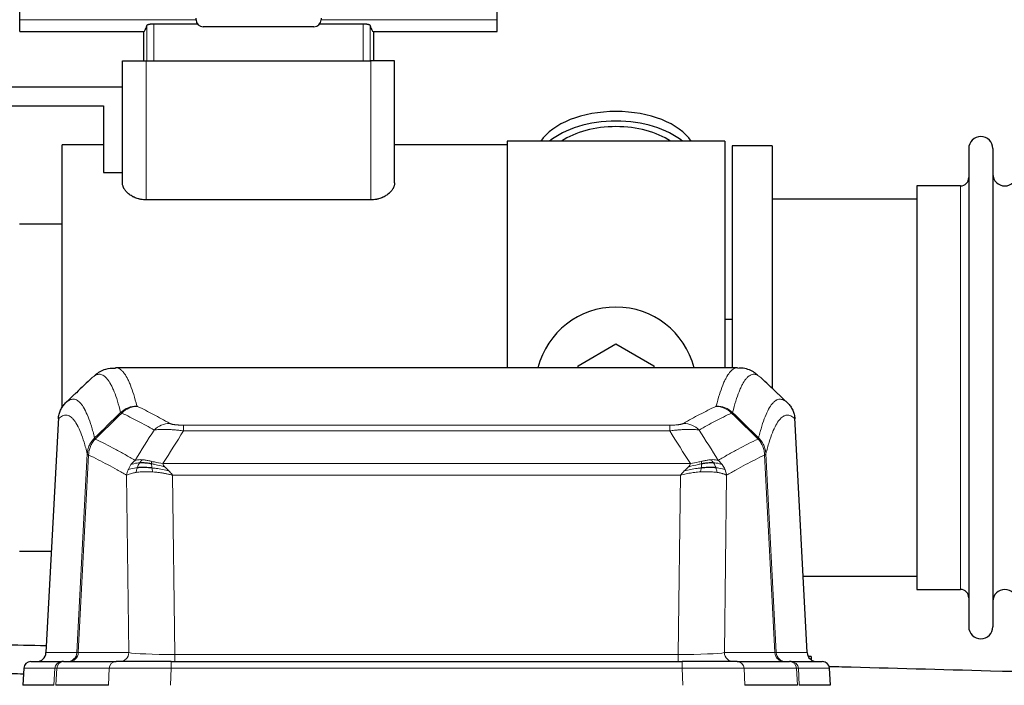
# Model space of a CAD drawing. Header units: inches. Extents: x 0 to 20790, y -12 to 14700.
# Tile 59 of 132: x 3150 to 3566, y 12148 to 12429. Entities that reach past the tile are written whole.
import ezdxf

# ---------------------------------------------------------------- set-up
doc = ezdxf.new("R2010")
doc.units = ezdxf.units.IN
doc.layers.add('1', color=7, linetype='Continuous', true_color=0xffffff)
doc.layers.add('254', color=7, linetype='Continuous', true_color=0xffffff)
doc.styles.add('latin_extended', font='simplex.shx')
doc.dimstyles.get("Standard").update_dxf_attribs({"dimtxt": 0.18, "dimasz": 0.18, "dimexe": 0.18, "dimexo": 0.0625, "dimgap": 0.09, "dimtad": 0, "dimtih": 1, "dimtoh": 1, "dimdec": 4, "dimzin": 0, "dimdsep": 46, "dimtxsty": 'Standard', "dimcen": 0.09, "dimadec": 0, "dimazin": 0, "dimtfac": 1, "dimtdec": 4, "dimtofl": 0, "dimtmove": 0, "dimatfit": 3, "dimfxl": 1, "dimtolj": 1, "dimtzin": 0, "dimarcsym": 0})

# ---------------------------------------------------------------- blocks, each defined once
blk = doc.blocks.new('_U1')
at = {"layer": '254', "color": 3, "linetype": 'Continuous', "lineweight": 13, "transparency": 16777216}
for p, q in [((1623.11, 12324.55), (1623.11, 8470.57)), ((7857.62, 10337.89), (7857.62, 8470.57)), ((1745.61, 8505.57), (7735.12, 8505.57))]:
    blk.add_line(p, q, dxfattribs=at)
at = {"layer": '254', "color": 3, "transparency": 16777216}
for points in [[(1745.61, 8525.98), (1745.61, 8485.15), (1623.11, 8505.57)], [(7735.12, 8485.15), (7735.12, 8525.98), (7857.62, 8505.57)]]:
    blk.add_solid(points, dxfattribs=at)
at = {"layer": 'Defpoints', "color": 0, "transparency": 16777216}
for p in [(1623.11, 12359.55), (7857.62, 10372.89), (7857.62, 8505.57)]:
    blk.add_point(p, dxfattribs=at)
at = {"layer": '254', "color": 2, "lineweight": 13, "transparency": 16777216, "insert": (4524.53, 8689.32), "char_height": 122.5, "attachment_point": 1, "style": 'latin_extended'}
blk.add_mtext('\\A1;6235', dxfattribs=at)

msp = doc.modelspace()

# ---------------------------------------------------------------- linework, layer by layer
at = {"layer": '1', "color": 2, "linetype": 'Continuous', "lineweight": 25}
for p, q in [((3149.869, 12428.912), (3149.869, 12437.201)), ((3351.369, 12428.912), (3351.369, 12437.201)), ((3149.869, 12424.027), (3149.869, 12428.912)), ((3224.859, 12427.136), (3206.462, 12427.136)), ((3224.219, 12428.987), (3224.219, 12429.698)), ((3294.776, 12427.136), (3276.38, 12427.136)), ((3277.019, 12429.698), (3277.019, 12428.987)), ((3351.369, 12424.027), (3351.369, 12428.912)), ((3149.869, 12424.027), (3202.047, 12424.027)), ((3202.047, 12424.027), (3202.047, 12411.691)), ((3274.023, 12425.991), (3227.215, 12425.991)), ((3299.192, 12424.027), (3351.369, 12424.027)), ((3299.192, 12424.027), (3299.192, 12411.691)), ((3193.119, 12411.691), (3203.119, 12411.691)), ((3193.119, 12360.185), (3193.119, 12411.691)), ((3203.119, 12411.691), (3298.119, 12411.691)), ((3308.119, 12411.691), (3298.119, 12411.691)), ((3308.119, 12360.185), (3308.119, 12411.691)), ((3126.119, 12400.691), (3193.119, 12400.691)), ((3098.119, 12392.691), (3185.119, 12392.691)), ((3185.119, 12392.691), (3185.119, 12364.52)), ((3447.619, 12377.691), (3355.619, 12377.691)), ((3355.619, 12377.691), (3355.619, 12282.091)), ((3447.619, 12377.691), (3447.619, 12282.091)), ((3185.119, 12376.191), (3167.619, 12376.191)), ((3167.619, 12273.691), (3167.619, 12376.191)), ((3355.619, 12376.191), (3308.119, 12376.191)), ((3467.619, 12375.691), (3450.619, 12375.691)), ((3450.619, 12375.691), (3450.619, 12282.093)), ((3467.619, 12375.691), (3467.619, 12273.691)), ((3550.619, 12374.591), (3550.619, 12172.791)), ((3560.819, 12374.591), (3560.819, 12172.791)), ((3185.119, 12364.52), (3193.119, 12364.52)), ((3547.119, 12358.841), (3528.619, 12358.841)), ((3528.619, 12358.841), (3528.619, 12188.541)), ((3298.119, 12352.945), (3203.119, 12352.945)), ((3528.625, 12353.191), (3467.619, 12353.191)), ((3167.619, 12342.691), (3149.619, 12342.691)), ((3450.625, 12302.453), (3447.629, 12302.453)), ((3385.619, 12282.928), (3401.619, 12292.166)), ((3401.619, 12292.166), (3417.619, 12282.928)), ((3452.973, 12282.086), (3190.265, 12282.086)), ((3385.619, 12282.085), (3385.619, 12282.928)), ((3417.619, 12282.928), (3417.619, 12282.085)), ((3167.619, 12265.157), (3167.619, 12273.691)), ((3166.117, 12261.066), (3160.843, 12161.873)), ((3482.395, 12161.873), (3477.124, 12261.01)), ((3149.619, 12204.691), (3163.12, 12204.691)), ((3480.681, 12194.191), (3528.625, 12194.191)), ((3528.619, 12188.541), (3547.119, 12188.541)), ((3154.472, 12158.086), (3167.582, 12158.086)), ((3168.28, 12158.086), (3167.582, 12158.086)), ((3168.28, 12158.086), (3190.454, 12158.086)), ((3213.709, 12158.086), (3190.454, 12158.086)), ((3213.709, 12158.086), (3429.529, 12158.086)), ((3452.784, 12158.086), (3429.529, 12158.086)), ((3452.784, 12158.086), (3474.958, 12158.086)), ((3475.656, 12158.086), (3474.958, 12158.086)), ((3475.656, 12158.086), (3488.766, 12158.086)), ((3484.119, 12160.191), (3482.854, 12160.191)), ((3484.119, 12160.191), (3484.119, 12158.783)), ((3151.461, 12155.245), (3151.081, 12148.086)), ((3492.158, 12148.086), (3491.777, 12155.245)), ((3164.215, 12148.086), (3151.097, 12148.086)), ((3187.254, 12148.086), (3164.999, 12148.086)), ((3478.239, 12148.086), (3455.984, 12148.086)), ((3492.141, 12148.086), (3479.023, 12148.086))]:
    msp.add_line(p, q, dxfattribs=at)
at = {"layer": '1', "color": 110, "linetype": 'Continuous', "lineweight": 13}
for p, q in [((3224.22, 12428.912), (3149.869, 12428.912)), ((3206.462, 12427.136), (3206.462, 12411.691)), ((3351.369, 12428.912), (3277.018, 12428.912)), ((3294.776, 12427.136), (3294.776, 12411.691)), ((3203.471, 12426.57), (3203.471, 12411.691)), ((3297.768, 12426.57), (3297.768, 12411.691)), ((3203.119, 12352.945), (3203.119, 12411.691)), ((3298.119, 12352.945), (3298.119, 12411.691)), ((3547.119, 12358.841), (3547.119, 12188.541)), ((3166.103, 12260.572), (3160.855, 12161.876)), ((3482.383, 12161.876), (3477.135, 12260.572)), ((3218.948, 12257.879), (3424.29, 12257.879)), ((3218.948, 12255.462), (3218.948, 12257.879)), ((3424.29, 12255.462), (3424.29, 12257.879)), ((3424.29, 12255.462), (3218.948, 12255.462)), ((3173.922, 12161.876), (3178.298, 12245.745)), ((3178.855, 12245.268), (3174.503, 12161.876)), ((3468.735, 12161.876), (3464.384, 12245.268)), ((3464.94, 12245.745), (3469.316, 12161.876)), ((3210.216, 12241.632), (3433.022, 12241.632)), ((3195.855, 12161.876), (3194.897, 12236.723)), ((3214.329, 12236.733), (3215.298, 12161.05)), ((3428.909, 12236.733), (3214.329, 12236.733)), ((3427.941, 12161.05), (3428.909, 12236.733)), ((3448.341, 12236.723), (3447.383, 12161.876)), ((3160.855, 12161.876), (3173.922, 12161.876)), ((3174.503, 12161.876), (3195.855, 12161.876)), ((3215.298, 12161.05), (3427.941, 12161.05)), ((3215.298, 12158.086), (3215.298, 12161.05)), ((3427.941, 12158.086), (3427.941, 12161.05)), ((3447.383, 12161.876), (3468.735, 12161.876)), ((3469.316, 12161.876), (3482.383, 12161.876)), ((3213.709, 12155.243), (3213.709, 12158.086)), ((3429.529, 12158.086), (3429.529, 12155.243)), ((3151.478, 12155.243), (3151.097, 12148.086)), ((3164.588, 12155.243), (3151.478, 12155.243)), ((3164.215, 12148.086), (3164.588, 12155.243)), ((3165.373, 12155.243), (3164.999, 12148.086)), ((3187.547, 12155.243), (3165.373, 12155.243)), ((3187.254, 12148.086), (3187.547, 12155.243)), ((3213.709, 12155.243), (3213.416, 12148.086)), ((3429.529, 12155.243), (3213.709, 12155.243)), ((3429.822, 12148.086), (3429.529, 12155.243)), ((3477.865, 12155.243), (3455.691, 12155.243)), ((3455.691, 12155.243), (3455.984, 12148.086)), ((3478.239, 12148.086), (3477.865, 12155.243)), ((3491.761, 12155.243), (3478.65, 12155.243)), ((3478.65, 12155.243), (3479.023, 12148.086)), ((3492.141, 12148.086), (3491.761, 12155.243))]:
    msp.add_line(p, q, dxfattribs=at)
at = {"layer": '1', "color": 2, "linetype": 'Continuous', "lineweight": 25}
for centre, radius, start, end in [((3555.719, 12374.591), 5.1, 0, 180), ((3547.119, 12362.341), 3.5, 270, 0), ((3565.819, 12363.841), 5, 180, 0), ((3401.619, 12273.691), 34, 14.29875, 165.70125), ((3547.119, 12185.041), 3.5, 0, 90), ((3565.819, 12183.541), 5, 0, 180), ((3555.719, 12172.791), 5.1, 180, 0), ((3154.457, 12155.086), 3, 90, 176.70585), ((3488.781, 12155.086), 3, 3.87864, 90)]:
    msp.add_arc(centre, radius, start, end, dxfattribs=at)
for centre, major_axis, ratio, start_param, end_param in [((3227.223, 12428.995), (-2.127, -2.127), 0.9972647, 5.4991567, 7.0672139), ((3274.015, 12428.995), (2.127, -2.127), 0.9972647, 5.4991567, 7.0672139), ((3202.047, 12570.324), (0, 146.297), 0.0524078, 3.1415927, 3.3283319), ((3299.192, 12570.324), (0, 146.297), 0.0524078, 2.9548534, 3.1415927), ((3401.619, 12370.76), (34, 0), 0.5735764, 0.3633693, 2.7782723), ((3401.619, 12366.664), (34, 0), 0.5735764, 0.6009523, 2.5406894), ((3401.619, 12366.664), (-30, 0), 0.5735764, 4.712389, 5.5877152), ((3401.619, 12366.664), (-30, 0), 0.5735764, 3.8370627, 4.712389), ((3156.863, 12162.086), (0, 4), 0.9993908, 3.1415927, 4.6600291), ((3486.375, 12162.086), (0, -4), 0.9993908, 4.7647489, 6.2831853)]:
    msp.add_ellipse(centre, major_axis=major_axis, ratio=ratio, start_param=start_param, end_param=end_param, dxfattribs=at)
at = {"layer": '1', "color": 110, "linetype": 'Continuous', "lineweight": 13}
for centre, major_axis, ratio, start_param, end_param in [((3199.252, 12256.029), (-9.695, -2.45), 0.9931439, 4.4664808, 5.2238901), ((3199.44, 12255.868), (-4.281, -9.037), 0.9659395, 3.5975691, 4.3432065), ((3443.799, 12255.868), (-4.281, 9.037), 0.9659395, 5.0815715, 5.8272089), ((3443.986, 12256.029), (-9.695, 2.45), 0.9931439, 4.2008878, 4.9582972), ((3213.101, 12248.722), (-4.97, -8.677), 0.9635717, 3.6779385, 4.4208965), ((3430.137, 12248.722), (4.97, -8.677), 0.9635717, 1.8622888, 2.6052468), ((3169.93, 12162.086), (0, 4), 0.9993908, 3.1415927, 4.6600291), ((3170.627, 12162.086), (0, 4), 0.9702957, 3.1415927, 4.6600291), ((3193.948, 12162.086), (20.038, 0.208), 0.001459, 3.1763609, 3.3855124), ((3191.979, 12162.086), (0, 4), 0.9702957, 3.1415927, 4.6600291), ((3215.218, 12162.086), (-20.002, 0.052), 0.0517476, 0.2535919, 1.5749043), ((3428.02, 12162.086), (20.002, 0.052), 0.0517476, 4.708281, 6.0295934), ((3451.259, 12162.086), (0, 4), 0.9702957, 1.6231562, 3.1415927), ((3449.29, 12162.086), (-20.038, 0.208), 0.001459, 2.8976729, 3.1068244), ((3472.611, 12162.086), (0, -4), 0.9702957, 4.7647489, 6.2831853), ((3473.308, 12162.086), (0, -4), 0.9993908, 4.7647489, 6.2831853), ((3154.472, 12155.086), (0, 3), 0.9993908, 0, 1.5184364), ((3167.582, 12155.086), (0, 3), 0.9993908, 0, 1.5184364), ((3168.28, 12155.086), (0, 3), 0.9702957, 0, 1.5184364), ((3190.454, 12155.086), (0, 3), 0.9702957, 0, 1.5184364), ((3452.784, 12155.086), (0, -3), 0.9702957, 1.6231562, 3.1415927), ((3474.958, 12155.086), (0, -3), 0.9702957, 1.6231562, 3.1415927), ((3475.656, 12155.086), (0, -3), 0.9993908, 1.6231562, 3.1415927), ((3488.766, 12155.086), (0, -3), 0.9993908, 1.6231562, 3.1415927), ((3191.601, 12155.086), (-27.029, 0.156), 0.000812, 6.0391366, 6.248288), ((3213.76, 12155.086), (-27.018, 0.123), 0.0058026, 4.7143189, 6.0386286), ((3429.478, 12155.086), (27.018, 0.123), 0.0058026, 0.2445567, 1.5688664), ((3451.638, 12155.086), (27.029, 0.156), 0.000812, 0.0348973, 0.2440488)]:
    msp.add_ellipse(centre, major_axis=major_axis, ratio=ratio, start_param=start_param, end_param=end_param, dxfattribs=at)
at = {"layer": '1', "color": 2, "linetype": 'Continuous', "lineweight": 25}
for points, knots in [([(3206.462, 12427.136), (3206.366, 12427.136), (3206.27, 12427.135), (3206.08, 12427.131), (3205.892, 12427.125), (3205.707, 12427.116), (3205.569, 12427.107), (3205.523, 12427.104), (3205.432, 12427.098), (3205.387, 12427.094), (3205.254, 12427.083), (3205.166, 12427.075), (3205.039, 12427.061), (3204.997, 12427.056), (3204.914, 12427.046), (3204.873, 12427.041), (3204.754, 12427.025), (3204.6, 12427.003), (3204.458, 12426.977), (3204.355, 12426.957), (3204.321, 12426.95), (3204.272, 12426.94), (3204.256, 12426.936), (3204.224, 12426.929), (3204.145, 12426.911), (3204.015, 12426.877), (3203.863, 12426.83), (3203.776, 12426.797), (3203.727, 12426.776), (3203.718, 12426.772), (3203.699, 12426.763), (3203.672, 12426.75), (3203.647, 12426.737), (3203.601, 12426.711), (3203.548, 12426.676), (3203.512, 12426.641), (3203.485, 12426.606), (3203.475, 12426.588), (3203.471, 12426.57)], [0, 0, 0, 0, 0.0625, 0.0625, 0.125, 0.1875, 0.1875, 0.21875, 0.21875, 0.25, 0.25, 0.3125, 0.3125, 0.34375, 0.34375, 0.375, 0.375, 0.4375, 0.5, 0.5, 0.53125, 0.53125, 0.546875, 0.546875, 0.5625, 0.625, 0.6875, 0.75, 0.75, 0.765625, 0.765625, 0.78125, 0.8125, 0.8125, 0.875, 0.9375, 0.9375, 1, 1, 1, 1]), ([(3297.768, 12426.57), (3297.763, 12426.588), (3297.754, 12426.606), (3297.733, 12426.633), (3297.725, 12426.642), (3297.707, 12426.659), (3297.697, 12426.668), (3297.663, 12426.695), (3297.636, 12426.712), (3297.589, 12426.738), (3297.573, 12426.747), (3297.537, 12426.764), (3297.518, 12426.773), (3297.459, 12426.798), (3297.416, 12426.815), (3297.344, 12426.839), (3297.32, 12426.847), (3297.268, 12426.863), (3297.242, 12426.871), (3297.159, 12426.894), (3297.043, 12426.924), (3296.913, 12426.951), (3296.811, 12426.971), (3296.758, 12426.981), (3296.704, 12426.99), (3296.667, 12426.997), (3296.649, 12427), (3296.555, 12427.015), (3296.4, 12427.038), (3296.155, 12427.067), (3295.982, 12427.083), (3295.85, 12427.094), (3295.805, 12427.098), (3295.714, 12427.104), (3295.668, 12427.107), (3295.531, 12427.116), (3295.346, 12427.125), (3295.158, 12427.131), (3294.968, 12427.135), (3294.873, 12427.136), (3294.776, 12427.136)], [0, 0, 0, 0, 0.0625, 0.0625, 0.09375, 0.09375, 0.125, 0.125, 0.1875, 0.1875, 0.21875, 0.21875, 0.25, 0.25, 0.3125, 0.3125, 0.34375, 0.34375, 0.375, 0.375, 0.4375, 0.5, 0.5, 0.53125, 0.546875, 0.546875, 0.5625, 0.5625, 0.625, 0.6875, 0.75, 0.75, 0.78125, 0.78125, 0.8125, 0.8125, 0.875, 0.9375, 0.9375, 1, 1, 1, 1]), ([(3203.119, 12352.945), (3202.937, 12352.945), (3202.754, 12352.949), (3202.524, 12352.959), (3202.478, 12352.962), (3202.386, 12352.967), (3202.248, 12352.976), (3202.112, 12352.986), (3201.658, 12353.027), (3201.302, 12353.076), (3200.776, 12353.171), (3200.602, 12353.207), (3200.344, 12353.265), (3200.258, 12353.286), (3200.087, 12353.328), (3200.002, 12353.351), (3199.579, 12353.466), (3199.253, 12353.571), (3198.624, 12353.803), (3198.321, 12353.93), (3197.955, 12354.101), (3197.846, 12354.154), (3197.739, 12354.207), (3197.668, 12354.244), (3197.633, 12354.262), (3197.456, 12354.353), (3197.319, 12354.429), (3196.919, 12354.659), (3196.666, 12354.819), (3196.186, 12355.151), (3195.958, 12355.323), (3195.529, 12355.678), (3195.326, 12355.86), (3195.04, 12356.141), (3194.948, 12356.235), (3194.772, 12356.425), (3194.687, 12356.52), (3194.443, 12356.808), (3194.294, 12357.002), (3194.021, 12357.394), (3193.898, 12357.591), (3193.733, 12357.89), (3193.681, 12357.99), (3193.608, 12358.141), (3193.585, 12358.192), (3193.539, 12358.292), (3193.518, 12358.342), (3193.414, 12358.593), (3193.344, 12358.794), (3193.232, 12359.193), (3193.19, 12359.393), (3193.148, 12359.69), (3193.137, 12359.789), (3193.126, 12359.938), (3193.122, 12360.012), (3193.12, 12360.099), (3193.119, 12360.142), (3193.119, 12360.16), (3193.119, 12360.173), (3193.119, 12360.179), (3193.119, 12360.185)], [0, 0, 0, 0, 0.03125, 0.03125, 0.0390625, 0.0390625, 0.046875, 0.0625, 0.0625, 0.125, 0.125, 0.15625, 0.15625, 0.171875, 0.171875, 0.1875, 0.1875, 0.25, 0.25, 0.3125, 0.3125, 0.328125, 0.3359375, 0.3359375, 0.34375, 0.34375, 0.375, 0.375, 0.4375, 0.4375, 0.5, 0.5, 0.5625, 0.5625, 0.59375, 0.59375, 0.625, 0.625, 0.6875, 0.6875, 0.75, 0.75, 0.78125, 0.78125, 0.796875, 0.796875, 0.8125, 0.8125, 0.875, 0.875, 0.9375, 0.9375, 0.96875, 0.96875, 0.984375, 0.9921875, 0.9960937, 0.9980469, 0.9980469, 1, 1, 1, 1]), ([(3308.119, 12360.185), (3308.119, 12359.988), (3308.105, 12359.791), (3308.049, 12359.394), (3308.007, 12359.196), (3307.895, 12358.796), (3307.826, 12358.596), (3307.701, 12358.294), (3307.656, 12358.194), (3307.558, 12357.992), (3307.506, 12357.892), (3307.341, 12357.592), (3307.218, 12357.395), (3306.946, 12357.004), (3306.797, 12356.81), (3306.473, 12356.428), (3306.299, 12356.24), (3306.015, 12355.961), (3305.917, 12355.869), (3305.765, 12355.731), (3305.713, 12355.686), (3305.608, 12355.595), (3305.554, 12355.55), (3305.283, 12355.326), (3305.054, 12355.152), (3304.572, 12354.819), (3304.319, 12354.658), (3303.786, 12354.352), (3303.506, 12354.206), (3303.175, 12354.051), (3303.138, 12354.034), (3303.063, 12354), (3303.026, 12353.983), (3302.913, 12353.933), (3302.686, 12353.835), (3302.453, 12353.744), (3301.98, 12353.57), (3301.655, 12353.465), (3301.152, 12353.328), (3300.982, 12353.285), (3300.723, 12353.226), (3300.635, 12353.207), (3300.459, 12353.172), (3300.371, 12353.155), (3299.927, 12353.074), (3299.569, 12353.026), (3298.849, 12352.961), (3298.485, 12352.945), (3298.119, 12352.945)], [0, 0, 0, 0, 0.0625, 0.0625, 0.125, 0.125, 0.1875, 0.1875, 0.21875, 0.21875, 0.25, 0.25, 0.3125, 0.3125, 0.375, 0.375, 0.4375, 0.4375, 0.46875, 0.46875, 0.484375, 0.484375, 0.5, 0.5, 0.5625, 0.5625, 0.625, 0.625, 0.6875, 0.6875, 0.6953125, 0.6953125, 0.703125, 0.703125, 0.71875, 0.75, 0.75, 0.8125, 0.8125, 0.84375, 0.84375, 0.859375, 0.859375, 0.875, 0.875, 0.9375, 0.9375, 1, 1, 1, 1]), ([(3190.246, 12281.841), (3188.669, 12281.865), (3185.397, 12281.56), (3182.38, 12279.734), (3181.228, 12278.601), (3181.031, 12278.38)], [0, 0, 0, 0, 0.3807293, 0.8846617, 1, 1, 1, 1]), ([(3461.521, 12278.878), (3461.121, 12279.283), (3459.559, 12280.528), (3456.509, 12282.022), (3453.838, 12281.899), (3453.012, 12281.795)], [0, 0, 0, 0, 0.2214676, 0.7719123, 1, 1, 1, 1]), ([(3166.103, 12260.572), (3166.133, 12261.203), (3166.223, 12261.831), (3166.446, 12262.749), (3166.535, 12263.052), (3166.741, 12263.646), (3166.858, 12263.938), (3167.119, 12264.51), (3167.263, 12264.789), (3167.577, 12265.331), (3167.747, 12265.595), (3168.111, 12266.104), (3168.306, 12266.35), (3168.716, 12266.822), (3168.932, 12267.048), (3169.159, 12267.262)], [0, 0, 0, 0, 0.25, 0.25, 0.375, 0.375, 0.5, 0.5, 0.625, 0.625, 0.75, 0.75, 0.875, 0.875, 1, 1, 1, 1]), ([(3474.08, 12267.262), (3474.306, 12267.048), (3474.522, 12266.822), (3474.933, 12266.35), (3475.127, 12266.104), (3475.491, 12265.595), (3475.661, 12265.331), (3475.975, 12264.789), (3476.119, 12264.51), (3476.381, 12263.938), (3476.498, 12263.646), (3476.704, 12263.052), (3476.792, 12262.749), (3477.015, 12261.831), (3477.105, 12261.203), (3477.135, 12260.572)], [0, 0, 0, 0, 0.125, 0.125, 0.25, 0.25, 0.375, 0.375, 0.5, 0.5, 0.625, 0.625, 0.75, 0.75, 1, 1, 1, 1]), ([(3205.617, 12239.8), (3205.328, 12239.827), (3205.041, 12239.851), (3203.908, 12239.934), (3203.084, 12239.969), (3201.52, 12239.987), (3200.778, 12239.971), (3199.86, 12239.919), (3199.636, 12239.904), (3199.419, 12239.886)], [0, 0, 0, 0, 0.125, 0.125, 0.5, 0.5, 0.875, 0.875, 1, 1, 1, 1]), ([(3205.448, 12241.542), (3205.219, 12241.581), (3204.992, 12241.618), (3204.091, 12241.754), (3203.431, 12241.832), (3202.162, 12241.935), (3201.552, 12241.961), (3200.78, 12241.959), (3200.59, 12241.955), (3200.405, 12241.948)], [0, 0, 0, 0, 0.125, 0.125, 0.5, 0.5, 0.875, 0.875, 1, 1, 1, 1]), ([(3443.819, 12239.886), (3443.602, 12239.904), (3443.378, 12239.919), (3442.46, 12239.971), (3441.719, 12239.987), (3440.154, 12239.969), (3439.331, 12239.934), (3438.197, 12239.851), (3437.91, 12239.827), (3437.621, 12239.8)], [0, 0, 0, 0, 0.125, 0.125, 0.5, 0.5, 0.875, 0.875, 1, 1, 1, 1]), ([(3442.833, 12241.948), (3442.648, 12241.955), (3442.458, 12241.959), (3441.687, 12241.961), (3441.077, 12241.935), (3439.807, 12241.832), (3439.148, 12241.754), (3438.246, 12241.618), (3438.019, 12241.581), (3437.79, 12241.542)], [0, 0, 0, 0, 0.125, 0.125, 0.5, 0.5, 0.875, 0.875, 1, 1, 1, 1]), ([(3641.306, 12151.946), (3614.116, 12152.667), (3566.028, 12153.942), (3516.14, 12155.265), (3493.444, 12155.867), (3491.645, 12155.914)], [0, 0, 0, 0, 0.5450399, 0.9639447, 1, 1, 1, 1])]:
    msp.add_open_spline(points, degree=3, knots=knots, dxfattribs=at)
at = {"layer": '1', "color": 110, "linetype": 'Continuous', "lineweight": 13}
for points, knots in [([(3190.272, 12282.086), (3190.366, 12282.086), (3190.989, 12282.056), (3191.602, 12281.832), (3192.372, 12281.335), (3192.755, 12281.034), (3193.133, 12280.653), (3193.384, 12280.381), (3193.51, 12280.237), (3194.133, 12279.469), (3194.624, 12278.715), (3195.35, 12277.372), (3195.59, 12276.889), (3196.065, 12275.853), (3196.301, 12275.299), (3197.003, 12273.534), (3197.924, 12270.9), (3198.814, 12267.703), (3199.252, 12265.964)], [0, 0, 0, 0, 0.0285171, 0.1904309, 0.1904309, 0.2713878, 0.3118663, 0.3118663, 0.3523447, 0.3523447, 0.5142585, 0.5142585, 0.5952154, 0.5952154, 0.6761724, 0.6761724, 0.8380862, 1, 1, 1, 1]), ([(3443.986, 12265.964), (3444.424, 12267.703), (3445.314, 12270.9), (3446.235, 12273.534), (3446.937, 12275.299), (3447.173, 12275.853), (3447.649, 12276.889), (3447.888, 12277.372), (3448.614, 12278.715), (3449.105, 12279.469), (3449.729, 12280.237), (3449.854, 12280.381), (3450.105, 12280.653), (3450.483, 12281.034), (3450.866, 12281.335), (3451.636, 12281.832), (3452.249, 12282.056), (3452.873, 12282.086), (3452.966, 12282.086)], [0, 0, 0, 0, 0.1619138, 0.3238276, 0.3238276, 0.4047846, 0.4047846, 0.4857415, 0.4857415, 0.6476553, 0.6476553, 0.6881337, 0.6881337, 0.7286122, 0.8095691, 0.8095691, 0.9714829, 1, 1, 1, 1]), ([(3192.385, 12263.226), (3191.946, 12264.963), (3191.055, 12268.157), (3190.133, 12270.789), (3189.43, 12272.553), (3189.194, 12273.106), (3188.717, 12274.142), (3188.477, 12274.624), (3187.751, 12275.967), (3187.259, 12276.721), (3186.635, 12277.488), (3186.509, 12277.633), (3186.258, 12277.904), (3185.879, 12278.285), (3185.496, 12278.587), (3184.724, 12279.084), (3183.68, 12279.466), (3182.071, 12279.195), (3180.969, 12278.452), (3180.41, 12277.939)], [0, 0, 0, 0, 0.125, 0.25, 0.25, 0.3125, 0.3125, 0.375, 0.375, 0.5, 0.5, 0.53125, 0.53125, 0.5625, 0.625, 0.625, 0.75, 0.875, 1, 1, 1, 1]), ([(3462.828, 12277.939), (3462.27, 12278.452), (3461.168, 12279.195), (3459.558, 12279.466), (3458.514, 12279.084), (3457.742, 12278.587), (3457.359, 12278.285), (3456.981, 12277.904), (3456.729, 12277.633), (3456.604, 12277.488), (3455.979, 12276.721), (3455.487, 12275.967), (3454.761, 12274.624), (3454.521, 12274.142), (3454.045, 12273.106), (3453.808, 12272.553), (3453.105, 12270.789), (3452.183, 12268.157), (3451.292, 12264.963), (3450.854, 12263.226)], [0, 0, 0, 0, 0.125, 0.25, 0.375, 0.375, 0.4375, 0.46875, 0.46875, 0.5, 0.5, 0.625, 0.625, 0.6875, 0.6875, 0.75, 0.75, 0.875, 1, 1, 1, 1]), ([(3169.159, 12267.262), (3169.73, 12267.816), (3170.858, 12268.631), (3172.503, 12268.975), (3173.569, 12268.621), (3174.358, 12268.137), (3174.749, 12267.84), (3175.2, 12267.397), (3175.393, 12267.187), (3175.521, 12267.043), (3175.585, 12266.968), (3175.904, 12266.583), (3176.283, 12266.067), (3176.721, 12265.369), (3176.908, 12265.05), (3177.032, 12264.832), (3177.094, 12264.721), (3177.65, 12263.7), (3178.623, 12261.595), (3180.033, 12257.563), (3180.942, 12254.292), (3181.388, 12252.511)], [0, 0, 0, 0, 0.125, 0.25, 0.375, 0.375, 0.4375, 0.46875, 0.484375, 0.484375, 0.5, 0.5, 0.5625, 0.59375, 0.609375, 0.609375, 0.625, 0.625, 0.75, 0.875, 1, 1, 1, 1]), ([(3461.85, 12252.511), (3461.906, 12252.734), (3461.962, 12252.954), (3462.074, 12253.39), (3462.243, 12254.038), (3462.638, 12255.501), (3462.982, 12256.672), (3463.675, 12258.907), (3464.615, 12261.594), (3466.074, 12264.751), (3467.078, 12266.274), (3467.652, 12266.966), (3467.716, 12267.041), (3467.844, 12267.185), (3468.036, 12267.396), (3468.488, 12267.838), (3468.879, 12268.136), (3469.208, 12268.338), (3469.274, 12268.376), (3469.406, 12268.448), (3469.604, 12268.549), (3470.069, 12268.736), (3470.472, 12268.814), (3471.283, 12268.861), (3472.381, 12268.631), (3473.508, 12267.816), (3474.08, 12267.262)], [0, 0, 0, 0, 0.015625, 0.015625, 0.03125, 0.0625, 0.125, 0.125, 0.25, 0.375, 0.5, 0.5, 0.515625, 0.515625, 0.53125, 0.5625, 0.625, 0.625, 0.640625, 0.640625, 0.65625, 0.6875, 0.75, 0.75, 0.875, 1, 1, 1, 1]), ([(3199.44, 12265.803), (3199.384, 12265.83), (3199.34, 12265.856), (3199.278, 12265.91), (3199.259, 12265.937), (3199.252, 12265.964)], [0, 0, 0, 0, 0.5, 0.5, 1, 1, 1, 1]), ([(3199.44, 12265.803), (3201.725, 12264.716), (3204.006, 12263.574), (3207.422, 12261.781), (3208.559, 12261.169), (3210.832, 12259.919), (3211.967, 12259.281), (3213.101, 12258.628)], [0, 0, 0, 0, 0.5, 0.5, 0.75, 0.75, 1, 1, 1, 1]), ([(3430.137, 12258.628), (3431.271, 12259.281), (3432.407, 12259.919), (3434.679, 12261.169), (3435.816, 12261.781), (3439.232, 12263.574), (3441.513, 12264.716), (3443.799, 12265.803)], [0, 0, 0, 0, 0.25, 0.25, 0.5, 0.5, 1, 1, 1, 1]), ([(3443.986, 12265.964), (3443.979, 12265.937), (3443.96, 12265.91), (3443.898, 12265.856), (3443.855, 12265.83), (3443.799, 12265.803)], [0, 0, 0, 0, 0.5, 0.5, 1, 1, 1, 1]), ([(3178.298, 12245.745), (3177.854, 12247.524), (3176.948, 12250.793), (3175.541, 12254.824), (3174.571, 12256.932), (3174.016, 12257.955), (3173.954, 12258.066), (3173.831, 12258.284), (3173.645, 12258.605), (3173.208, 12259.305), (3172.829, 12259.823), (3172.511, 12260.209), (3172.448, 12260.284), (3172.32, 12260.43), (3172.128, 12260.641), (3171.678, 12261.087), (3171.288, 12261.387), (3170.502, 12261.878), (3169.438, 12262.242), (3167.797, 12261.917), (3166.673, 12261.117), (3166.103, 12260.572)], [0, 0, 0, 0, 0.125, 0.25, 0.375, 0.375, 0.390625, 0.390625, 0.40625, 0.4375, 0.5, 0.5, 0.515625, 0.515625, 0.53125, 0.5625, 0.625, 0.625, 0.75, 0.875, 1, 1, 1, 1]), ([(3206.521, 12255.803), (3205.385, 12256.456), (3204.249, 12257.095), (3201.974, 12258.347), (3200.835, 12258.959), (3197.415, 12260.755), (3195.131, 12261.897), (3192.843, 12262.986)], [0, 0, 0, 0, 0.25, 0.25, 0.5, 0.5, 1, 1, 1, 1]), ([(3450.395, 12262.986), (3448.107, 12261.897), (3445.823, 12260.755), (3442.403, 12258.959), (3441.265, 12258.347), (3438.989, 12257.095), (3437.853, 12256.456), (3436.717, 12255.803)], [0, 0, 0, 0, 0.5, 0.5, 0.75, 0.75, 1, 1, 1, 1]), ([(3477.135, 12260.572), (3476.565, 12261.117), (3475.441, 12261.917), (3474.346, 12262.134), (3473.537, 12262.079), (3473.135, 12261.996), (3472.672, 12261.805), (3472.474, 12261.702), (3472.342, 12261.63), (3472.277, 12261.591), (3471.949, 12261.386), (3471.559, 12261.086), (3471.108, 12260.64), (3470.917, 12260.428), (3470.789, 12260.283), (3470.725, 12260.208), (3470.153, 12259.512), (3469.151, 12257.984), (3467.697, 12254.823), (3466.29, 12250.792), (3465.385, 12247.524), (3464.94, 12245.745)], [0, 0, 0, 0, 0.125, 0.25, 0.25, 0.3125, 0.34375, 0.359375, 0.359375, 0.375, 0.375, 0.4375, 0.46875, 0.484375, 0.484375, 0.5, 0.5, 0.625, 0.75, 0.875, 1, 1, 1, 1]), ([(3218.948, 12257.879), (3218.765, 12257.879), (3218.583, 12257.88), (3218.219, 12257.884), (3218.039, 12257.888), (3217.684, 12257.897), (3217.508, 12257.902), (3217.162, 12257.916), (3216.991, 12257.925), (3216.78, 12257.937), (3216.738, 12257.939), (3216.654, 12257.944), (3216.53, 12257.952), (3216.408, 12257.961), (3216.169, 12257.978), (3215.861, 12258.004), (3215.574, 12258.035), (3215.401, 12258.055), (3215.367, 12258.059), (3215.299, 12258.068), (3215.265, 12258.072), (3215.165, 12258.085), (3215.1, 12258.094), (3214.911, 12258.121), (3214.791, 12258.139), (3214.565, 12258.178), (3214.458, 12258.198), (3214.255, 12258.239), (3214.159, 12258.26), (3214.046, 12258.287), (3214.024, 12258.293), (3213.98, 12258.304), (3213.958, 12258.309), (3213.895, 12258.326), (3213.854, 12258.337), (3213.735, 12258.371), (3213.662, 12258.393), (3213.525, 12258.439), (3213.461, 12258.462), (3213.284, 12258.532), (3213.185, 12258.58), (3213.101, 12258.628)], [0, 0, 0, 0, 0.0625, 0.0625, 0.125, 0.125, 0.1875, 0.1875, 0.25, 0.25, 0.265625, 0.265625, 0.28125, 0.3125, 0.3125, 0.375, 0.4375, 0.4375, 0.453125, 0.453125, 0.46875, 0.46875, 0.5, 0.5, 0.5625, 0.5625, 0.625, 0.625, 0.6875, 0.6875, 0.703125, 0.703125, 0.71875, 0.71875, 0.75, 0.75, 0.8125, 0.8125, 0.875, 0.875, 1, 1, 1, 1]), ([(3430.137, 12258.628), (3430.116, 12258.616), (3430.094, 12258.604), (3430.048, 12258.58), (3430.024, 12258.568), (3429.949, 12258.532), (3429.894, 12258.509), (3429.776, 12258.462), (3429.713, 12258.439), (3429.576, 12258.393), (3429.503, 12258.37), (3429.346, 12258.326), (3429.262, 12258.304), (3429.126, 12258.271), (3429.08, 12258.261), (3428.983, 12258.239), (3428.933, 12258.229), (3428.78, 12258.198), (3428.672, 12258.178), (3428.444, 12258.139), (3428.324, 12258.12), (3428.134, 12258.093), (3428.037, 12258.08), (3427.936, 12258.067), (3427.868, 12258.059), (3427.834, 12258.055), (3427.659, 12258.034), (3427.515, 12258.019), (3427.068, 12257.977), (3426.751, 12257.953), (3426.331, 12257.929), (3426.246, 12257.925), (3426.073, 12257.917), (3425.986, 12257.913), (3425.724, 12257.902), (3425.548, 12257.896), (3425.193, 12257.887), (3425.015, 12257.884), (3424.654, 12257.88), (3424.473, 12257.879), (3424.29, 12257.879)], [0, 0, 0, 0, 0.03125, 0.03125, 0.0625, 0.0625, 0.125, 0.125, 0.1875, 0.1875, 0.25, 0.25, 0.3125, 0.3125, 0.34375, 0.34375, 0.375, 0.375, 0.4375, 0.4375, 0.5, 0.5, 0.53125, 0.546875, 0.546875, 0.5625, 0.5625, 0.625, 0.625, 0.75, 0.75, 0.78125, 0.78125, 0.8125, 0.8125, 0.875, 0.875, 0.9375, 0.9375, 1, 1, 1, 1]), ([(3178.298, 12245.745), (3178.324, 12246.061), (3178.374, 12246.695), (3178.563, 12247.63), (3178.832, 12248.544), (3179.308, 12249.721), (3180.091, 12251.116), (3180.956, 12252.046), (3181.388, 12252.511)], [0, 0, 0, 0, 0.1250992, 0.25018, 0.3752424, 0.5002868, 0.7501372, 1, 1, 1, 1]), ([(3181.6, 12252.028), (3181.525, 12252.117), (3181.482, 12252.213), (3181.424, 12252.386), (3181.409, 12252.462), (3181.388, 12252.511)], [0, 0, 0, 0, 0.5, 0.5, 1, 1, 1, 1]), ([(3218.948, 12255.462), (3218.613, 12255.505), (3218.28, 12255.546), (3217.617, 12255.624), (3217.288, 12255.661), (3216.313, 12255.765), (3215.675, 12255.826), (3214.972, 12255.884), (3214.894, 12255.89), (3214.739, 12255.903), (3214.661, 12255.909), (3214.43, 12255.926), (3214.277, 12255.938), (3213.823, 12255.969), (3213.228, 12256.007), (3212.655, 12256.035), (3212.234, 12256.052), (3212.025, 12256.06), (3211.82, 12256.066), (3211.683, 12256.07), (3211.616, 12256.072), (3211.01, 12256.087), (3210.502, 12256.091), (3209.783, 12256.083), (3209.55, 12256.078), (3209.212, 12256.067), (3209.101, 12256.063), (3208.882, 12256.053), (3208.775, 12256.048), (3208.248, 12256.018), (3207.859, 12255.986), (3207.145, 12255.906), (3206.818, 12255.859), (3206.521, 12255.803)], [0, 0, 0, 0, 0.0625, 0.0625, 0.125, 0.125, 0.25, 0.25, 0.265625, 0.265625, 0.28125, 0.28125, 0.3125, 0.3125, 0.375, 0.4375, 0.4375, 0.46875, 0.484375, 0.484375, 0.5, 0.5, 0.625, 0.625, 0.6875, 0.6875, 0.71875, 0.71875, 0.75, 0.75, 0.875, 0.875, 1, 1, 1, 1]), ([(3436.717, 12255.803), (3436.42, 12255.859), (3436.093, 12255.906), (3435.381, 12255.986), (3434.994, 12256.018), (3434.366, 12256.053), (3434.094, 12256.065), (3433.809, 12256.074), (3433.693, 12256.077), (3433.635, 12256.078), (3433.46, 12256.082), (3433.341, 12256.084), (3432.739, 12256.091), (3432.23, 12256.087), (3431.557, 12256.07), (3431.421, 12256.066), (3431.214, 12256.06), (3431.144, 12256.057), (3431.005, 12256.052), (3430.935, 12256.049), (3430.583, 12256.035), (3430.296, 12256.021), (3429.42, 12255.972), (3428.815, 12255.929), (3428.111, 12255.871), (3428.033, 12255.865), (3427.875, 12255.851), (3427.796, 12255.844), (3427.558, 12255.823), (3427.399, 12255.808), (3426.919, 12255.763), (3426.596, 12255.73), (3425.621, 12255.626), (3424.961, 12255.548), (3424.29, 12255.462)], [0, 0, 0, 0, 0.125, 0.125, 0.25, 0.25, 0.3125, 0.328125, 0.328125, 0.34375, 0.34375, 0.375, 0.375, 0.5, 0.5, 0.53125, 0.53125, 0.546875, 0.546875, 0.5625, 0.5625, 0.625, 0.625, 0.75, 0.75, 0.765625, 0.765625, 0.78125, 0.78125, 0.8125, 0.8125, 0.875, 0.875, 1, 1, 1, 1]), ([(3461.85, 12252.511), (3461.83, 12252.462), (3461.814, 12252.386), (3461.756, 12252.213), (3461.713, 12252.117), (3461.638, 12252.028)], [0, 0, 0, 0, 0.5, 0.5, 1, 1, 1, 1]), ([(3461.85, 12252.511), (3462.04, 12252.319), (3462.441, 12251.913), (3463.007, 12251.206), (3463.561, 12250.373), (3464.177, 12249.191), (3464.736, 12247.641), (3464.872, 12246.377), (3464.94, 12245.745)], [0, 0, 0, 0, 0.1064395, 0.2252974, 0.3565726, 0.5002636, 0.7501339, 1, 1, 1, 1]), ([(3178.855, 12245.268), (3178.876, 12245.899), (3178.954, 12246.527), (3179.217, 12247.756), (3179.403, 12248.356), (3179.874, 12249.509), (3180.16, 12250.061), (3180.818, 12251.098), (3181.191, 12251.583), (3181.6, 12252.028)], [0, 0, 0, 0, 0.25, 0.25, 0.5, 0.5, 0.75, 0.75, 1, 1, 1, 1]), ([(3181.6, 12252.028), (3184.422, 12250.689), (3187.238, 12249.268), (3191.451, 12247.013), (3192.854, 12246.241), (3195.656, 12244.656), (3197.056, 12243.843), (3198.454, 12243.009)], [0, 0, 0, 0, 0.5, 0.5, 0.75, 0.75, 1, 1, 1, 1]), ([(3444.785, 12243.009), (3446.182, 12243.843), (3447.582, 12244.656), (3450.384, 12246.241), (3451.787, 12247.013), (3456.001, 12249.268), (3458.816, 12250.689), (3461.638, 12252.028)], [0, 0, 0, 0, 0.25, 0.25, 0.5, 0.5, 1, 1, 1, 1]), ([(3461.638, 12252.028), (3462.047, 12251.583), (3462.42, 12251.098), (3463.078, 12250.061), (3463.364, 12249.509), (3463.835, 12248.356), (3464.021, 12247.756), (3464.285, 12246.527), (3464.362, 12245.899), (3464.384, 12245.268)], [0, 0, 0, 0, 0.25, 0.25, 0.5, 0.5, 0.75, 0.75, 1, 1, 1, 1]), ([(3178.855, 12245.268), (3178.785, 12245.312), (3178.632, 12245.41), (3178.438, 12245.544), (3178.331, 12245.656), (3178.305, 12245.727), (3178.298, 12245.745)], [0, 0, 0, 0, 0.2247758, 0.4999124, 0.8717677, 1, 1, 1, 1]), ([(3194.897, 12236.723), (3193.566, 12237.51), (3192.234, 12238.278), (3189.566, 12239.776), (3188.231, 12240.507), (3184.22, 12242.643), (3181.54, 12243.993), (3178.855, 12245.268)], [0, 0, 0, 0, 0.25, 0.25, 0.5, 0.5, 1, 1, 1, 1]), ([(3464.384, 12245.268), (3461.698, 12243.993), (3459.018, 12242.643), (3455.007, 12240.507), (3453.672, 12239.776), (3451.004, 12238.278), (3449.672, 12237.51), (3448.341, 12236.723)], [0, 0, 0, 0, 0.5, 0.5, 0.75, 0.75, 1, 1, 1, 1]), ([(3464.94, 12245.745), (3464.933, 12245.727), (3464.907, 12245.656), (3464.8, 12245.544), (3464.607, 12245.41), (3464.453, 12245.312), (3464.384, 12245.268)], [0, 0, 0, 0, 0.1283244, 0.5000876, 0.7752121, 1, 1, 1, 1]), ([(3199.419, 12239.886), (3198.984, 12239.85), (3198.574, 12239.804), (3197.044, 12239.587), (3196.149, 12239.347), (3195.536, 12239.062)], [0, 0, 0, 0, 0.25, 0.25, 1, 1, 1, 1]), ([(3200.405, 12241.948), (3200.033, 12241.935), (3199.677, 12241.91), (3198.316, 12241.758), (3197.445, 12241.533), (3196.747, 12241.202)], [0, 0, 0, 0, 0.25, 0.25, 1, 1, 1, 1]), ([(3201.629, 12243.271), (3201.33, 12243.296), (3201.04, 12243.312), (3199.913, 12243.328), (3199.147, 12243.234), (3198.454, 12243.009)], [0, 0, 0, 0, 0.25, 0.25, 1, 1, 1, 1]), ([(3198.929, 12237.924), (3198.965, 12238.125), (3199.007, 12238.348), (3199.112, 12238.827), (3199.175, 12239.083), (3199.301, 12239.524), (3199.357, 12239.704), (3199.419, 12239.886)], [0, 0, 0, 0, 0.375, 0.375, 0.75, 0.75, 1, 1, 1, 1]), ([(3199.419, 12239.886), (3199.45, 12239.976), (3199.482, 12240.067), (3199.617, 12240.431), (3199.73, 12240.703), (3199.979, 12241.228), (3200.115, 12241.481), (3200.307, 12241.796), (3200.355, 12241.873), (3200.405, 12241.948)], [0, 0, 0, 0, 0.125, 0.125, 0.5, 0.5, 0.875, 0.875, 1, 1, 1, 1]), ([(3200.405, 12241.948), (3200.503, 12242.098), (3200.605, 12242.24), (3200.862, 12242.568), (3201.019, 12242.742), (3201.33, 12243.043), (3201.483, 12243.169), (3201.629, 12243.271)], [0, 0, 0, 0, 0.25, 0.25, 0.625, 0.625, 1, 1, 1, 1]), ([(3205.598, 12242.575), (3205.418, 12242.615), (3205.24, 12242.655), (3204.532, 12242.808), (3204.018, 12242.915), (3203.024, 12243.096), (3202.544, 12243.171), (3201.93, 12243.242), (3201.778, 12243.258), (3201.629, 12243.271)], [0, 0, 0, 0, 0.125, 0.125, 0.5, 0.5, 0.875, 0.875, 1, 1, 1, 1]), ([(3205.448, 12241.542), (3205.446, 12241.666), (3205.448, 12241.782), (3205.461, 12242.047), (3205.477, 12242.185), (3205.526, 12242.414), (3205.558, 12242.506), (3205.598, 12242.575)], [0, 0, 0, 0, 0.25, 0.25, 0.625, 0.625, 1, 1, 1, 1]), ([(3211.087, 12240.188), (3209.677, 12240.61), (3208.24, 12240.986), (3206.37, 12241.376), (3205.906, 12241.464), (3205.448, 12241.542)], [0, 0, 0, 0, 0.75, 0.75, 1, 1, 1, 1]), ([(3205.617, 12239.8), (3205.605, 12239.878), (3205.593, 12239.955), (3205.549, 12240.265), (3205.52, 12240.497), (3205.476, 12240.941), (3205.461, 12241.154), (3205.451, 12241.417), (3205.449, 12241.48), (3205.448, 12241.542)], [0, 0, 0, 0, 0.125, 0.125, 0.5, 0.5, 0.875, 0.875, 1, 1, 1, 1]), ([(3210.216, 12241.632), (3208.996, 12241.821), (3207.82, 12242.077), (3206.326, 12242.412), (3205.959, 12242.495), (3205.598, 12242.575)], [0, 0, 0, 0, 0.75, 0.75, 1, 1, 1, 1]), ([(3205.932, 12238.15), (3205.898, 12238.313), (3205.859, 12238.498), (3205.777, 12238.901), (3205.734, 12239.117), (3205.667, 12239.492), (3205.641, 12239.646), (3205.617, 12239.8)], [0, 0, 0, 0, 0.375, 0.375, 0.75, 0.75, 1, 1, 1, 1]), ([(3212.758, 12238.57), (3210.986, 12239.022), (3209.156, 12239.368), (3206.783, 12239.681), (3206.195, 12239.747), (3205.617, 12239.8)], [0, 0, 0, 0, 0.75, 0.75, 1, 1, 1, 1]), ([(3211.087, 12240.188), (3210.969, 12240.315), (3210.859, 12240.441), (3210.61, 12240.751), (3210.485, 12240.932), (3210.299, 12241.288), (3210.238, 12241.462), (3210.216, 12241.632)], [0, 0, 0, 0, 0.25, 0.25, 0.625, 0.625, 1, 1, 1, 1]), ([(3212.758, 12238.57), (3212.685, 12238.641), (3212.61, 12238.712), (3212.314, 12238.994), (3212.093, 12239.2), (3211.665, 12239.604), (3211.46, 12239.802), (3211.208, 12240.06), (3211.146, 12240.124), (3211.087, 12240.188)], [0, 0, 0, 0, 0.125, 0.125, 0.5, 0.5, 0.875, 0.875, 1, 1, 1, 1]), ([(3430.48, 12238.57), (3430.69, 12238.772), (3430.983, 12239.054), (3431.429, 12239.466), (3431.782, 12239.805), (3432.036, 12240.068), (3432.151, 12240.188)], [0, 0, 0, 0, 0.3659786, 0.5111863, 0.7766492, 1, 1, 1, 1]), ([(3437.621, 12239.8), (3437.043, 12239.747), (3436.456, 12239.681), (3434.082, 12239.368), (3432.252, 12239.022), (3430.48, 12238.57)], [0, 0, 0, 0, 0.25, 0.25, 1, 1, 1, 1]), ([(3432.151, 12240.188), (3432.384, 12240.449), (3432.807, 12240.921), (3432.955, 12241.412), (3433.022, 12241.632)], [0, 0, 0, 0, 0.5515604, 1, 1, 1, 1]), ([(3437.79, 12241.542), (3437.332, 12241.464), (3436.869, 12241.376), (3434.998, 12240.986), (3433.562, 12240.61), (3432.151, 12240.188)], [0, 0, 0, 0, 0.25, 0.25, 1, 1, 1, 1]), ([(3437.64, 12242.575), (3437.279, 12242.495), (3436.912, 12242.412), (3435.418, 12242.077), (3434.242, 12241.821), (3433.022, 12241.632)], [0, 0, 0, 0, 0.25, 0.25, 1, 1, 1, 1]), ([(3437.307, 12238.15), (3437.34, 12238.313), (3437.379, 12238.498), (3437.461, 12238.901), (3437.504, 12239.117), (3437.571, 12239.492), (3437.597, 12239.646), (3437.621, 12239.8)], [0, 0, 0, 0, 0.375, 0.375, 0.75, 0.75, 1, 1, 1, 1]), ([(3437.621, 12239.8), (3437.633, 12239.878), (3437.645, 12239.955), (3437.69, 12240.265), (3437.719, 12240.497), (3437.762, 12240.941), (3437.777, 12241.154), (3437.787, 12241.417), (3437.789, 12241.481), (3437.79, 12241.542)], [0, 0, 0, 0, 0.125, 0.125, 0.5, 0.5, 0.875, 0.875, 1, 1, 1, 1]), ([(3441.609, 12243.271), (3441.46, 12243.258), (3441.308, 12243.242), (3440.694, 12243.171), (3440.214, 12243.096), (3439.22, 12242.915), (3438.706, 12242.808), (3437.999, 12242.655), (3437.82, 12242.615), (3437.64, 12242.575)], [0, 0, 0, 0, 0.125, 0.125, 0.5, 0.5, 0.875, 0.875, 1, 1, 1, 1]), ([(3437.79, 12241.542), (3437.792, 12241.666), (3437.79, 12241.782), (3437.777, 12242.047), (3437.761, 12242.185), (3437.712, 12242.414), (3437.68, 12242.506), (3437.64, 12242.575)], [0, 0, 0, 0, 0.25, 0.25, 0.625, 0.625, 1, 1, 1, 1]), ([(3444.785, 12243.009), (3444.091, 12243.234), (3443.325, 12243.328), (3442.198, 12243.312), (3441.908, 12243.296), (3441.609, 12243.271)], [0, 0, 0, 0, 0.75, 0.75, 1, 1, 1, 1]), ([(3442.833, 12241.948), (3442.735, 12242.098), (3442.633, 12242.24), (3442.376, 12242.568), (3442.219, 12242.742), (3441.908, 12243.043), (3441.755, 12243.169), (3441.609, 12243.271)], [0, 0, 0, 0, 0.25, 0.25, 0.625, 0.625, 1, 1, 1, 1]), ([(3446.492, 12241.202), (3445.793, 12241.533), (3444.922, 12241.758), (3443.562, 12241.91), (3443.205, 12241.935), (3442.833, 12241.948)], [0, 0, 0, 0, 0.75, 0.75, 1, 1, 1, 1]), ([(3443.819, 12239.886), (3443.788, 12239.976), (3443.756, 12240.067), (3443.622, 12240.431), (3443.508, 12240.703), (3443.259, 12241.228), (3443.123, 12241.481), (3442.931, 12241.796), (3442.883, 12241.873), (3442.833, 12241.948)], [0, 0, 0, 0, 0.125, 0.125, 0.5, 0.5, 0.875, 0.875, 1, 1, 1, 1]), ([(3447.702, 12239.062), (3447.09, 12239.347), (3446.194, 12239.587), (3444.664, 12239.804), (3444.254, 12239.85), (3443.819, 12239.886)], [0, 0, 0, 0, 0.75, 0.75, 1, 1, 1, 1]), ([(3444.309, 12237.924), (3444.238, 12238.325), (3444.139, 12238.819), (3443.937, 12239.524), (3443.881, 12239.704), (3443.819, 12239.886)], [0, 0, 0, 0, 0.75, 0.75, 1, 1, 1, 1]), ([(3446.492, 12241.202), (3446.369, 12241.368), (3446.241, 12241.531), (3445.908, 12241.928), (3445.698, 12242.158), (3445.256, 12242.598), (3445.025, 12242.809), (3444.785, 12243.009)], [0, 0, 0, 0, 0.25, 0.25, 0.625, 0.625, 1, 1, 1, 1]), ([(3447.702, 12239.062), (3447.663, 12239.156), (3447.623, 12239.25), (3447.455, 12239.623), (3447.316, 12239.898), (3447.013, 12240.434), (3446.848, 12240.696), (3446.613, 12241.035), (3446.553, 12241.119), (3446.492, 12241.202)], [0, 0, 0, 0, 0.125, 0.125, 0.5, 0.5, 0.875, 0.875, 1, 1, 1, 1]), ([(3198.929, 12237.924), (3198.682, 12237.885), (3198.125, 12237.797), (3197.291, 12237.62), (3196.407, 12237.385), (3195.54, 12237.083), (3195.121, 12236.848), (3194.897, 12236.723)], [0, 0, 0, 0, 0.132495, 0.2987501, 0.4987593, 0.7325133, 1, 1, 1, 1]), ([(3205.932, 12238.15), (3205.535, 12238.171), (3204.722, 12238.215), (3203.528, 12238.234), (3202.332, 12238.218), (3201.153, 12238.162), (3199.996, 12238.068), (3199.289, 12237.973), (3198.929, 12237.924)], [0, 0, 0, 0, 0.1495041, 0.3058451, 0.4690463, 0.6391276, 0.8161069, 1, 1, 1, 1]), ([(3214.329, 12236.733), (3213.884, 12236.854), (3212.983, 12237.097), (3211.609, 12237.401), (3210.206, 12237.664), (3208.783, 12237.878), (3207.345, 12238.046), (3206.407, 12238.115), (3205.932, 12238.15)], [0, 0, 0, 0, 0.1561441, 0.3164106, 0.4808681, 0.6495804, 0.8226062, 1, 1, 1, 1]), ([(3214.329, 12236.733), (3214.177, 12236.979), (3214.001, 12237.219), (3213.617, 12237.685), (3213.41, 12237.912), (3213.052, 12238.281), (3212.906, 12238.427), (3212.758, 12238.57)], [0, 0, 0, 0, 0.375, 0.375, 0.75, 0.75, 1, 1, 1, 1]), ([(3428.909, 12236.733), (3429.032, 12236.913), (3429.307, 12237.318), (3429.841, 12237.93), (3430.254, 12238.344), (3430.48, 12238.57)], [0, 0, 0, 0, 0.2664231, 0.5992998, 1, 1, 1, 1]), ([(3437.307, 12238.15), (3436.899, 12238.121), (3436.093, 12238.063), (3434.861, 12237.927), (3433.636, 12237.759), (3432.424, 12237.554), (3431.23, 12237.315), (3430.059, 12237.046), (3429.289, 12236.837), (3428.909, 12236.733)], [0, 0, 0, 0, 0.1523218, 0.3014284, 0.4473536, 0.5901335, 0.7298066, 0.8664141, 1, 1, 1, 1]), ([(3444.309, 12237.924), (3444.001, 12237.966), (3443.394, 12238.049), (3442.411, 12238.137), (3441.407, 12238.198), (3440.387, 12238.228), (3439.361, 12238.23), (3438.339, 12238.207), (3437.646, 12238.169), (3437.307, 12238.15)], [0, 0, 0, 0, 0.1580483, 0.3110147, 0.4589091, 0.6017421, 0.7395257, 0.8722733, 1, 1, 1, 1]), ([(3448.341, 12236.723), (3448.22, 12236.795), (3447.985, 12236.934), (3447.545, 12237.127), (3447.075, 12237.299), (3446.585, 12237.449), (3446.093, 12237.579), (3445.611, 12237.691), (3445.15, 12237.784), (3444.721, 12237.861), (3444.44, 12237.904), (3444.309, 12237.924)], [0, 0, 0, 0, 0.1527923, 0.2951653, 0.4271184, 0.5486511, 0.6597631, 0.7604539, 0.8507236, 0.9305721, 1, 1, 1, 1]), ([(3448.341, 12236.723), (3448.257, 12237.32), (3448.115, 12237.913), (3447.852, 12238.683), (3447.78, 12238.873), (3447.702, 12239.062)], [0, 0, 0, 0, 0.75, 0.75, 1, 1, 1, 1])]:
    msp.add_open_spline(points, degree=3, knots=knots, dxfattribs=at)
at = {"layer": '1', "color": 2, "linetype": 'Continuous', "lineweight": 25}
for points, degree in [([(3180.41, 12277.939), (3178.162, 12275.807), (3175.915, 12273.675), (3173.669, 12271.543)], 3), ([(3469.57, 12271.543), (3467.323, 12273.675), (3465.076, 12275.807), (3462.828, 12277.939)], 3), ([(3173.669, 12271.543), (3169.16, 12267.265)], 1), ([(3474.078, 12267.265), (3469.57, 12271.543)], 1), ([(3161.004, 12164.682), (3154.602, 12164.852), (3148.2, 12165.021), (3141.799, 12165.191)], 3), ([(3141.485, 12153.195), (3144.773, 12153.108), (3148.061, 12153.021), (3151.349, 12152.934)], 3)]:
    msp.add_open_spline(points, degree=degree, dxfattribs=at)
at = {"layer": '1', "color": 110, "linetype": 'Continuous', "lineweight": 13}
for points in [[(3181.388, 12252.511), (3185.053, 12256.083), (3188.718, 12259.654), (3192.385, 12263.226)], [(3192.843, 12262.986), (3189.095, 12259.333), (3185.347, 12255.681), (3181.6, 12252.028)], [(3192.843, 12262.986), (3192.731, 12263.038), (3192.542, 12263.129), (3192.425, 12263.198), (3192.385, 12263.226)], [(3450.854, 12263.226), (3450.813, 12263.198), (3450.696, 12263.129), (3450.507, 12263.038), (3450.395, 12262.986)], [(3461.638, 12252.028), (3457.891, 12255.681), (3454.143, 12259.333), (3450.395, 12262.986)], [(3450.854, 12263.226), (3454.52, 12259.654), (3458.185, 12256.083), (3461.85, 12252.511)], [(3198.454, 12243.009), (3201.128, 12247.278), (3203.817, 12251.543), (3206.521, 12255.803)], [(3218.948, 12255.462), (3216.02, 12250.857), (3213.109, 12246.247), (3210.216, 12241.632)], [(3433.022, 12241.632), (3430.129, 12246.247), (3427.218, 12250.857), (3424.29, 12255.462)], [(3436.717, 12255.803), (3439.421, 12251.543), (3442.11, 12247.278), (3444.785, 12243.009)], [(3195.536, 12239.062), (3195.849, 12239.813), (3196.256, 12240.534), (3196.747, 12241.202)], [(3196.747, 12241.202), (3197.238, 12241.863), (3197.813, 12242.472), (3198.454, 12243.009)], [(3194.897, 12236.723), (3195.011, 12237.517), (3195.226, 12238.305), (3195.536, 12239.062)]]:
    msp.add_open_spline(points, degree=3, dxfattribs=at)

# ---------------------------------------------------------------- dimensions: what is measured, and where the dimension line sits
at = {"layer": '254', "color": 2, "linetype": 'Continuous', "lineweight": 13}
dim = msp.add_linear_dim(base=(7857.619, 8505.565), p1=(1623.113, 12359.55), p2=(7857.619, 10372.893), dimstyle='Standard', override={"dimscale": 35, "dimtxt": 3.5, "dimasz": 3.5, "dimexe": 1, "dimexo": 1, "dimgap": 1.75, "dimtad": 1, "dimtih": 1, "dimtoh": 0, "dimdec": 0, "dimlfac": 1, "dimzin": 8, "dimdsep": 46, "dimlunit": 2, "dimtxsty": 'latin_extended', "dimsah": 1, "dimse1": 0, "dimse2": 0, "dimsd1": 0, "dimsd2": 0, "dimclrd": 3, "dimclre": 3, "dimclrt": 2, "dimtol": 0, "dimtm": -0.1, "dimtfac": 0.714286, "dimtdec": 3, "dimtofl": 1, "dimtmove": 0, "dimtzin": 8, "dimlwd": 13, "dimlwe": 13}, dxfattribs=at)
dim.commit()
dim.dimension.update_dxf_attribs({"geometry": '_U1', "text_midpoint": (4740.366, 8505.565), "dimtype": 160})

doc.saveas('drawing.dxf')
